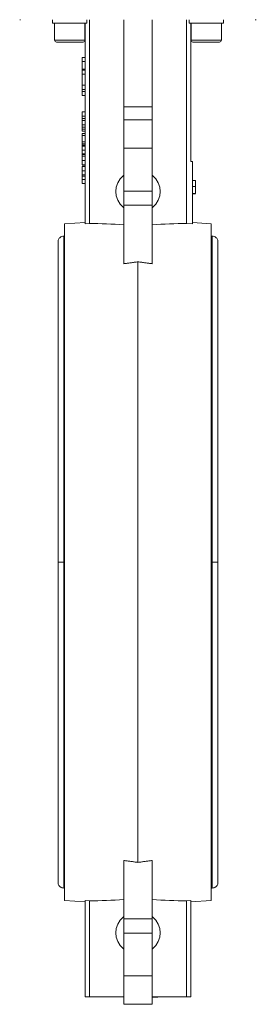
# Model space of a CAD drawing. Header units: millimetres. Extents: x 9 to 1131, y -444 to 1084.
# Tile 19 of 26: x 821 to 946, y 186 to 707. Entities that reach past the tile are written whole.
import ezdxf

# ---------------------------------------------------------------- set-up
doc = ezdxf.new("R2010")
doc.units = ezdxf.units.MM

msp = doc.modelspace()

# ---------------------------------------------------------------- linework, layer by layer
at = {"color": 7, "linetype": 'Continuous', "lineweight": 15}
for p, q in [((838.24, 707.19), (838.24, 705.39)), ((856.33, 705.39), (838.24, 705.39)), ((839.29, 705.39), (839.29, 696.39)), ((855.29, 696.39), (855.29, 705.39)), ((855.35, 705.39), (855.35, 599.26)), ((856.33, 707.19), (856.33, 705.39)), ((857.64, 599.41), (857.64, 707.19)), ((875.85, 707.19), (875.85, 661.05)), ((890.85, 707.19), (890.85, 661.05)), ((909.06, 599.41), (909.06, 707.19)), ((910.36, 707.19), (910.36, 705.39)), ((928.45, 705.39), (910.36, 705.39)), ((911.35, 705.39), (911.35, 632.19)), ((911.41, 705.39), (911.41, 696.39)), ((927.41, 696.39), (927.41, 705.39)), ((928.45, 707.19), (928.45, 705.39)), ((851.35, 695.39), (840.29, 695.39)), ((854.29, 695.39), (851.35, 695.39)), ((921.77, 695.39), (912.41, 695.39)), ((926.41, 695.39), (921.77, 695.39)), ((853.85, 685.19), (853.85, 687.19)), ((855.35, 687.19), (853.85, 687.19)), ((855.35, 685.19), (853.85, 685.19)), ((853.85, 681.11), (853.85, 685.19)), ((855.35, 681.11), (853.85, 681.11)), ((853.85, 680.58), (853.85, 681.11)), ((855.35, 680.58), (853.85, 680.58)), ((853.85, 678.4), (853.85, 680.58)), ((855.35, 678.4), (853.85, 678.4)), ((853.85, 672.54), (853.85, 678.4)), ((853.85, 672.54), (855.35, 672.54)), ((853.85, 670.35), (853.85, 672.54)), ((855.35, 670.35), (853.85, 670.35)), ((853.85, 669.28), (853.85, 670.35)), ((855.35, 669.28), (853.85, 669.28)), ((853.85, 667.19), (853.85, 669.28)), ((855.35, 667.19), (853.85, 667.19)), ((853.85, 658.54), (855.35, 658.54)), ((853.85, 658.54), (853.85, 656.15)), ((890.85, 661.05), (875.85, 661.05)), ((875.85, 661.05), (875.85, 654.19)), ((890.85, 654.19), (890.85, 661.05)), ((853.85, 656.15), (855.35, 656.15)), ((853.85, 654.91), (855.35, 654.91)), ((853.85, 653.96), (855.35, 653.96)), ((853.85, 653.96), (853.85, 651.57)), ((853.85, 651.57), (855.35, 651.57)), ((875.85, 654.19), (890.85, 654.19)), ((875.85, 654.19), (875.85, 639.19)), ((890.85, 654.19), (890.85, 639.19)), ((853.85, 650.33), (855.35, 650.33)), ((853.85, 649.31), (855.35, 649.31)), ((855.35, 648.22), (853.85, 648.22)), ((853.85, 646.96), (853.85, 645.92)), ((853.85, 646.96), (855.35, 646.96)), ((853.85, 645.92), (855.35, 645.92)), ((853.85, 645.92), (853.85, 642.56)), ((853.85, 642.56), (855.35, 642.56)), ((853.85, 642.56), (853.85, 641.58)), ((853.85, 641.58), (855.35, 641.58)), ((853.85, 641.58), (853.85, 640.89)), ((853.85, 640.89), (855.35, 640.89)), ((853.85, 640.32), (855.35, 640.32)), ((853.85, 640.23), (855.35, 640.23)), ((853.85, 638.18), (855.35, 638.18)), ((853.85, 636.19), (855.35, 636.19)), ((853.85, 635.96), (853.85, 635.11)), ((855.35, 635.83), (853.85, 635.83)), ((875.85, 639.19), (890.85, 639.19)), ((875.85, 639.19), (875.85, 616.47)), ((890.85, 639.19), (890.85, 616.47)), ((853.85, 634.94), (855.35, 634.94)), ((853.85, 632.69), (855.35, 632.69)), ((912.15, 632.19), (911.35, 632.19)), ((912.15, 632.19), (912.15, 599.21)), ((853.85, 630.45), (855.35, 630.45)), ((853.85, 629.73), (855.35, 629.73)), ((853.85, 629.55), (855.35, 629.55)), ((853.85, 627.31), (855.35, 627.31)), ((853.85, 625.06), (855.35, 625.06)), ((855.35, 624.39), (853.85, 624.39)), ((853.85, 622.6), (855.35, 622.6)), ((853.85, 620.58), (855.35, 620.58)), ((853.85, 620.49), (855.35, 620.49)), ((912.15, 622.19), (913.65, 622.19)), ((913.65, 618.96), (913.65, 622.19)), ((875.85, 616.47), (890.85, 616.47)), ((875.85, 616.47), (875.85, 609.01)), ((890.85, 616.47), (890.85, 609.01)), ((912.15, 618.96), (913.65, 618.96)), ((912.15, 615.19), (913.65, 615.19)), ((913.65, 615.1), (912.15, 615.1)), ((913.65, 615.19), (913.65, 618.96)), ((875.85, 609.01), (875.85, 578.09)), ((890.85, 609.01), (875.85, 609.01)), ((890.85, 609.01), (890.85, 578.09)), ((855.35, 599.89), (844.6, 599.19)), ((855.35, 599.26), (857.64, 599.41)), ((912.15, 599.21), (909.06, 599.41)), ((922.1, 599.19), (912.15, 599.83)), ((844.6, 241.19), (844.6, 599.19)), ((922.1, 599.19), (922.1, 420.19)), ((844.6, 592.69), (844.1, 592.69)), ((922.6, 592.69), (922.1, 592.69)), ((883.35, 261.3), (883.35, 579.08)), ((922.1, 420.19), (922.1, 241.19)), ((875.85, 262.29), (875.85, 231.37)), ((890.85, 231.37), (890.85, 262.29)), ((844.1, 247.69), (844.6, 247.69)), ((922.1, 247.69), (922.6, 247.69)), ((844.6, 241.19), (855.35, 240.5)), ((857.64, 240.98), (855.35, 241.13)), ((855.35, 190.19), (855.35, 241.13)), ((857.64, 240.98), (857.64, 190.19)), ((911.35, 241.13), (909.06, 240.98)), ((909.06, 190.19), (909.06, 240.98)), ((911.35, 240.5), (922.1, 241.19)), ((911.35, 190.19), (911.35, 241.13)), ((875.85, 231.37), (890.85, 231.37)), ((875.85, 231.37), (875.85, 223.92)), ((890.85, 231.37), (890.85, 223.92)), ((890.85, 223.92), (875.85, 223.92)), ((875.85, 223.92), (875.85, 201.19)), ((890.85, 223.92), (890.85, 201.19)), ((890.85, 201.19), (875.85, 201.19)), ((875.85, 201.19), (875.85, 186.19)), ((890.85, 201.19), (890.85, 186.19)), ((857.64, 190.19), (855.35, 190.19)), ((857.64, 190.19), (875.85, 190.19)), ((890.85, 190.19), (909.06, 190.19)), ((890.85, 189.99), (893.52, 189.99)), ((893.52, 189.99), (893.52, 190.19)), ((893.52, 189.99), (893.53, 189.99)), ((893.53, 189.99), (893.53, 190.19)), ((893.53, 189.99), (893.89, 189.99)), ((893.89, 189.99), (893.89, 190.19)), ((893.91, 189.99), (893.91, 190.19)), ((909.06, 190.19), (911.35, 190.19)), ((875.85, 186.19), (890.85, 186.19))]:
    msp.add_line(p, q, dxfattribs=at)
at = {"color": 8, "linetype": 'Continuous', "lineweight": 15}
for p, q in [((839.29, 696.39), (851.93, 696.39)), ((851.93, 696.39), (855.29, 696.39)), ((911.41, 696.39), (922.11, 696.39)), ((922.11, 696.39), (927.41, 696.39)), ((844.1, 420.19), (844.1, 592.69)), ((922.6, 592.69), (922.6, 420.19)), ((844.1, 247.69), (844.1, 420.19)), ((922.6, 420.19), (922.6, 247.69))]:
    msp.add_line(p, q, dxfattribs=at)
at = {"color": 7, "linetype": 'Continuous', "lineweight": 15}
for centre, start, end in [((840.29, 696.39), 180, 270), ((854.29, 696.39), 270, 0), ((912.41, 696.39), 180, 270), ((926.41, 696.39), 270, 0)]:
    msp.add_arc(centre, 1, start, end, dxfattribs=at)
for centre, major_axis, ratio, start_param, end_param in [((886.8, 616.35), (15.17, 0), 0.823849, 2.376683, 3.906502), ((879.9, 616.35), (15.17, 0), 0.823849, 5.518276, 7.048095), ((856.52, 420.19), (218.21, 0), 0.821318, 1.48211, 1.565667), ((910.18, 420.19), (218.21, 0), 0.821318, 1.575926, 1.659482), ((856.52, 420.19), (218.21, 0), 0.821318, 4.717519, 4.801075), ((910.18, 420.19), (218.21, 0), 0.821318, 4.623703, 4.707259), ((886.8, 224.04), (15.17, 0), 0.823849, 2.376683, 3.906502), ((879.9, 224.04), (15.17, 0), 0.823849, 5.518276, 7.048095)]:
    msp.add_ellipse(centre, major_axis=major_axis, ratio=ratio, start_param=start_param, end_param=end_param, dxfattribs=at)
for points in [[(820.85, 707.23), (821.02, 707.21), (821.18, 707.19), (821.35, 707.19)], [(945.85, 707.23), (945.69, 707.21), (945.52, 707.19), (945.35, 707.19)]]:
    msp.add_open_spline(points, degree=3, dxfattribs=at)
for points, knots in [([(853.85, 656.15), (853.85, 656.08), (853.85, 655.95), (853.85, 655.77), (853.85, 655.6), (853.85, 655.44), (853.85, 655.29), (853.85, 655.15), (853.85, 655.02), (853.85, 654.95), (853.85, 654.91)], [0, 0, 0, 0, 0.157891, 0.306795, 0.445675, 0.574557, 0.694631, 0.805977, 0.907764, 1, 1, 1, 1]), ([(853.85, 654.91), (853.85, 654.81), (853.85, 654.62), (853.85, 654.36), (853.85, 654.11), (853.85, 653.96), (853.85, 653.89)], [0, 0, 0, 0, 0.261213, 0.512048, 0.757793, 1, 1, 1, 1]), ([(853.85, 651.57), (853.85, 651.5), (853.85, 651.38), (853.85, 651.19), (853.85, 651.02), (853.85, 650.86), (853.85, 650.71), (853.85, 650.57), (853.85, 650.45), (853.85, 650.37), (853.85, 650.33)], [0, 0, 0, 0, 0.1578913, 0.306795, 0.4456752, 0.5745567, 0.6946308, 0.8059774, 0.9077641, 1, 1, 1, 1]), ([(853.85, 650.33), (853.85, 650.24), (853.85, 650.05), (853.85, 649.78), (853.85, 649.53), (853.85, 649.39), (853.85, 649.31)], [0, 0, 0, 0, 0.261213, 0.512048, 0.757793, 1, 1, 1, 1]), ([(853.85, 649.31), (853.85, 649.27), (853.85, 649.18), (853.85, 649.05), (853.85, 648.94), (853.85, 648.83), (853.85, 648.73), (853.85, 648.64), (853.85, 648.56), (853.85, 648.49), (853.85, 648.43), (853.85, 648.37), (853.85, 648.32), (853.85, 648.29), (853.85, 648.25), (853.85, 648.23), (853.85, 648.22), (853.85, 648.22), (853.85, 648.22)], [0, 0, 0, 0, 0.056809, 0.113874, 0.170522, 0.227532, 0.285334, 0.343678, 0.403164, 0.464002, 0.525827, 0.589097, 0.653293, 0.719115, 0.786763, 0.855798, 0.926841, 1, 1, 1, 1]), ([(853.85, 640.89), (853.85, 640.8), (853.85, 640.63), (853.85, 640.45), (853.85, 640.36), (853.85, 640.35)], [0, 0, 0, 0, 0.482843, 0.965746, 1, 1, 1, 1]), ([(853.85, 640.23), (853.85, 640.22), (853.85, 640.19), (853.85, 640.13), (853.85, 640.07), (853.85, 639.98), (853.85, 639.89), (853.85, 639.79), (853.85, 639.67), (853.85, 639.54), (853.85, 639.4), (853.85, 639.25), (853.85, 639.09), (853.85, 638.93), (853.85, 638.75), (853.85, 638.57), (853.85, 638.38), (853.85, 638.25), (853.85, 638.18)], [0, 0, 0, 0, 0.071042, 0.139355, 0.204975, 0.268354, 0.330157, 0.390696, 0.450899, 0.510969, 0.570761, 0.629453, 0.688414, 0.747571, 0.808283, 0.870023, 0.933805, 1, 1, 1, 1]), ([(853.85, 638.18), (853.85, 638.09), (853.85, 637.91), (853.85, 637.65), (853.85, 637.4), (853.85, 637.16), (853.85, 636.94), (853.85, 636.74), (853.85, 636.57), (853.85, 636.44), (853.85, 636.33), (853.85, 636.25), (853.85, 636.2), (853.85, 636.2), (853.85, 636.19)], [0, 0, 0, 0, 0.09205, 0.181, 0.269569, 0.357573, 0.443574, 0.526455, 0.607471, 0.688399, 0.767864, 0.845538, 0.922533, 1, 1, 1, 1]), ([(853.85, 636.19), (853.85, 636.19), (853.85, 636.06), (853.85, 635.92), (853.85, 635.84), (853.85, 635.83), (853.85, 635.83)], [0, 0, 0, 0, 0.007067, 0.44011, 0.882668, 1, 1, 1, 1]), ([(853.85, 634.94), (853.85, 634.94), (853.85, 634.93), (853.85, 634.92), (853.85, 634.9), (853.85, 634.88), (853.85, 634.84), (853.85, 634.8), (853.85, 634.75), (853.85, 634.69), (853.85, 634.62), (853.85, 634.55), (853.85, 634.46), (853.85, 634.38), (853.85, 634.28), (853.85, 634.18), (853.85, 634.06), (853.85, 633.94), (853.85, 633.81), (853.85, 633.68), (853.85, 633.53), (853.85, 633.38), (853.85, 633.22), (853.85, 633.05), (853.85, 632.87), (853.85, 632.75), (853.85, 632.69)], [0, 0, 0, 0, 0.063113, 0.123612, 0.18097, 0.235256, 0.287095, 0.336024, 0.382374, 0.426325, 0.468201, 0.508239, 0.546617, 0.583488, 0.619002, 0.65359, 0.687163, 0.720428, 0.753235, 0.786265, 0.819508, 0.853548, 0.888311, 0.923997, 0.961351, 1, 1, 1, 1]), ([(853.85, 632.69), (853.85, 632.6), (853.85, 632.43), (853.85, 632.17), (853.85, 631.93), (853.85, 631.7), (853.85, 631.49), (853.85, 631.3), (853.85, 631.14), (853.85, 631), (853.85, 630.88), (853.85, 630.78), (853.85, 630.68), (853.85, 630.61), (853.85, 630.56), (853.85, 630.54), (853.85, 630.51), (853.85, 630.49), (853.85, 630.47), (853.85, 630.46), (853.85, 630.45), (853.85, 630.45), (853.85, 630.45)], [0, 0, 0, 0, 0.056725, 0.111439, 0.164371, 0.21644, 0.267394, 0.317343, 0.367257, 0.418163, 0.471358, 0.52792, 0.588017, 0.652172, 0.686383, 0.72325, 0.762597, 0.804726, 0.849443, 0.896709, 0.946889, 1, 1, 1, 1]), ([(853.85, 629.55), (853.85, 629.55), (853.85, 629.55), (853.85, 629.54), (853.85, 629.52), (853.85, 629.49), (853.85, 629.46), (853.85, 629.41), (853.85, 629.36), (853.85, 629.3), (853.85, 629.24), (853.85, 629.16), (853.85, 629.08), (853.85, 628.99), (853.85, 628.89), (853.85, 628.79), (853.85, 628.68), (853.85, 628.56), (853.85, 628.43), (853.85, 628.29), (853.85, 628.15), (853.85, 627.99), (853.85, 627.83), (853.85, 627.67), (853.85, 627.49), (853.85, 627.37), (853.85, 627.31)], [0, 0, 0, 0, 0.063113, 0.123612, 0.18097, 0.235256, 0.287095, 0.336024, 0.382374, 0.426325, 0.468201, 0.508239, 0.546617, 0.583488, 0.619002, 0.65359, 0.687163, 0.720428, 0.753235, 0.786265, 0.819508, 0.853548, 0.888311, 0.923997, 0.961351, 1, 1, 1, 1]), ([(853.85, 627.31), (853.85, 627.22), (853.85, 627.04), (853.85, 626.78), (853.85, 626.54), (853.85, 626.31), (853.85, 626.11), (853.85, 625.92), (853.85, 625.76), (853.85, 625.62), (853.85, 625.5), (853.85, 625.39), (853.85, 625.3), (853.85, 625.23), (853.85, 625.18), (853.85, 625.15), (853.85, 625.12), (853.85, 625.1), (853.85, 625.08), (853.85, 625.07), (853.85, 625.07), (853.85, 625.07), (853.85, 625.06)], [0, 0, 0, 0, 0.056725, 0.111439, 0.164371, 0.21644, 0.267394, 0.317343, 0.367257, 0.418163, 0.471358, 0.52792, 0.588017, 0.652172, 0.686383, 0.72325, 0.762597, 0.804726, 0.849443, 0.896709, 0.946889, 1, 1, 1, 1]), ([(853.85, 625.15), (853.85, 625.15), (853.85, 625.15), (853.85, 625.14), (853.85, 625.13), (853.85, 625.11), (853.85, 625.08), (853.85, 625.05), (853.85, 625.01), (853.85, 624.97), (853.85, 624.91), (853.85, 624.86), (853.85, 624.8), (853.85, 624.73), (853.85, 624.65), (853.85, 624.57), (853.85, 624.49), (853.85, 624.42), (853.85, 624.39)], [0, 0, 0, 0, 0.080028, 0.157825, 0.232559, 0.30472, 0.374369, 0.44157, 0.506039, 0.568678, 0.628697, 0.687073, 0.743221, 0.797558, 0.850225, 0.90138, 0.95107, 1, 1, 1, 1]), ([(853.85, 624.39), (853.85, 624.34), (853.85, 624.22), (853.85, 624.03), (853.85, 623.83), (853.85, 623.61), (853.85, 623.38), (853.85, 623.13), (853.85, 622.87), (853.85, 622.69), (853.85, 622.6)], [0, 0, 0, 0, 0.125625, 0.247619, 0.368528, 0.488104, 0.609878, 0.735382, 0.864448, 1, 1, 1, 1]), ([(853.85, 622.6), (853.85, 622.53), (853.85, 622.4), (853.85, 622.2), (853.85, 622.01), (853.85, 621.83), (853.85, 621.67), (853.85, 621.51), (853.85, 621.36), (853.85, 621.22), (853.85, 621.09), (853.85, 620.98), (853.85, 620.88), (853.85, 620.79), (853.85, 620.71), (853.85, 620.65), (853.85, 620.61), (853.85, 620.59), (853.85, 620.58)], [0, 0, 0, 0, 0.068499, 0.134572, 0.198208, 0.259784, 0.319951, 0.379508, 0.438814, 0.498497, 0.558182, 0.617438, 0.677522, 0.737959, 0.80033, 0.86409, 0.930622, 1, 1, 1, 1]), ([(844.1, 592.69), (843.76, 592.66), (843.2, 592.61), (842.51, 592.26), (841.98, 591.85), (841.52, 591.29), (841.21, 590.61), (841.07, 589.86), (841.13, 589.36), (841.16, 589.11)], [0, 0, 0, 0, 0.195428, 0.311032, 0.437709, 0.57356, 0.7154, 0.859048, 1, 1, 1, 1]), ([(841.15, 589.07), (841.15, 589.03), (841.13, 588.95), (841.12, 587.89), (841.11, 586.27), (841.11, 584.22), (841.1, 581.91), (841.1, 579.48), (841.1, 577.03), (841.1, 574.65), (841.1, 572.29), (841.1, 568.68), (841.1, 563.27), (841.1, 555.53), (841.1, 546.82), (841.1, 537.87), (841.1, 528.98), (841.1, 520.32), (841.1, 511.25), (841.1, 501.88), (841.1, 494.33), (841.1, 488.86), (841.1, 485.52), (841.1, 482.2), (841.1, 478.92), (841.1, 475.57), (841.1, 471.88), (841.1, 467.3), (841.1, 461.61), (841.1, 454.76), (841.1, 447.07), (841.1, 438.65), (841.1, 429.6), (841.1, 423.38), (841.1, 420.19)], [0, 0, 0, 0, 0.038834, 0.081227, 0.120324, 0.156093, 0.188533, 0.217664, 0.243523, 0.266156, 0.286105, 0.305918, 0.356318, 0.407759, 0.459834, 0.511978, 0.553571, 0.59509, 0.636648, 0.678092, 0.718632, 0.732643, 0.746408, 0.759931, 0.773215, 0.786264, 0.800345, 0.81734, 0.840632, 0.867331, 0.897052, 0.92937, 0.96384, 1, 1, 1, 1]), ([(925.54, 589.11), (925.57, 589.36), (925.64, 589.86), (925.49, 590.61), (925.18, 591.29), (924.73, 591.85), (924.2, 592.26), (923.5, 592.61), (922.95, 592.66), (922.6, 592.69)], [0, 0, 0, 0, 0.1409523, 0.2846002, 0.4264398, 0.5622915, 0.6889679, 0.8045723, 1, 1, 1, 1]), ([(925.6, 420.19), (925.6, 423.31), (925.6, 429.34), (925.6, 437.97), (925.6, 445.76), (925.6, 452.58), (925.6, 458.37), (925.6, 465.56), (925.6, 474.48), (925.6, 485.85), (925.6, 497.51), (925.6, 509.24), (925.6, 520.42), (925.6, 530.28), (925.6, 538.87), (925.6, 546.2), (925.6, 552.8), (925.6, 558.64), (925.6, 563.12), (925.6, 566.67), (925.6, 569.67), (925.6, 572.86), (925.6, 576.15), (925.6, 579.19), (925.59, 581.93), (925.59, 584.3), (925.58, 586.34), (925.57, 587.91), (925.56, 588.94), (925.55, 589.03), (925.55, 589.08)], [0, 0, 0, 0, 0.035363, 0.068239, 0.098081, 0.12438, 0.146676, 0.165195, 0.208214, 0.252148, 0.302798, 0.353625, 0.404408, 0.455392, 0.496208, 0.536553, 0.575231, 0.611957, 0.646812, 0.666676, 0.689925, 0.716637, 0.746885, 0.780737, 0.81174, 0.845301, 0.881424, 0.920093, 0.961269, 1, 1, 1, 1]), ([(875.85, 578.09), (876.45, 578.18), (877.67, 578.34), (879.52, 578.59), (881.42, 578.84), (882.7, 579), (883.35, 579.08)], [0, 0, 0, 0, 0.24061, 0.487477, 0.740605, 1, 1, 1, 1]), ([(883.35, 579.08), (884, 579), (885.28, 578.84), (887.18, 578.59), (889.03, 578.34), (890.25, 578.18), (890.85, 578.09)], [0, 0, 0, 0, 0.259395, 0.512523, 0.75939, 1, 1, 1, 1]), ([(841.1, 420.19), (841.1, 417.07), (841.1, 411.05), (841.1, 402.42), (841.1, 394.62), (841.1, 387.8), (841.1, 382.01), (841.1, 374.83), (841.1, 365.91), (841.1, 354.53), (841.1, 342.87), (841.1, 331.15), (841.1, 319.97), (841.1, 310.1), (841.1, 301.51), (841.1, 294.19), (841.1, 287.59), (841.1, 281.75), (841.1, 277.27), (841.1, 273.71), (841.1, 270.72), (841.1, 267.53), (841.1, 264.24), (841.11, 261.19), (841.11, 258.46), (841.11, 256.09), (841.12, 254.05), (841.13, 252.47), (841.14, 251.44), (841.15, 251.35), (841.16, 251.31)], [0, 0, 0, 0, 0.035363, 0.068239, 0.098081, 0.12438, 0.146676, 0.165195, 0.208214, 0.252148, 0.302798, 0.353625, 0.404408, 0.455392, 0.496208, 0.536553, 0.575231, 0.611957, 0.646812, 0.666676, 0.689925, 0.716637, 0.746885, 0.780737, 0.81174, 0.845301, 0.881424, 0.920093, 0.961269, 1, 1, 1, 1]), ([(925.55, 251.32), (925.55, 251.36), (925.57, 251.44), (925.58, 252.5), (925.59, 254.12), (925.6, 256.17), (925.6, 258.48), (925.6, 260.91), (925.6, 263.36), (925.6, 265.74), (925.6, 268.09), (925.6, 271.71), (925.6, 277.11), (925.6, 284.85), (925.6, 293.57), (925.6, 302.51), (925.6, 311.41), (925.6, 320.07), (925.6, 329.13), (925.6, 338.51), (925.6, 346.05), (925.6, 351.53), (925.6, 354.87), (925.6, 358.18), (925.6, 361.47), (925.6, 364.82), (925.6, 368.51), (925.6, 373.09), (925.6, 378.78), (925.6, 385.62), (925.6, 393.31), (925.6, 401.74), (925.6, 410.78), (925.6, 417.01), (925.6, 420.19)], [0, 0, 0, 0, 0.038834, 0.081227, 0.120324, 0.156093, 0.188533, 0.217664, 0.243523, 0.266156, 0.286105, 0.305918, 0.356318, 0.407759, 0.459834, 0.511978, 0.553571, 0.59509, 0.636648, 0.678092, 0.718632, 0.732643, 0.746408, 0.759931, 0.773215, 0.786264, 0.800345, 0.81734, 0.840632, 0.867331, 0.897052, 0.92937, 0.96384, 1, 1, 1, 1]), ([(883.35, 261.3), (882.7, 261.39), (881.42, 261.55), (879.52, 261.8), (877.67, 262.04), (876.45, 262.21), (875.85, 262.29)], [0, 0, 0, 0, 0.259395, 0.512523, 0.75939, 1, 1, 1, 1]), ([(890.85, 262.29), (890.25, 262.21), (889.03, 262.04), (887.18, 261.8), (885.28, 261.55), (884, 261.39), (883.35, 261.3)], [0, 0, 0, 0, 0.24061, 0.487477, 0.740605, 1, 1, 1, 1]), ([(841.16, 251.27), (841.13, 251.03), (841.07, 250.53), (841.21, 249.78), (841.52, 249.1), (841.98, 248.54), (842.51, 248.13), (843.2, 247.78), (843.76, 247.73), (844.1, 247.69)], [0, 0, 0, 0, 0.140952, 0.2846, 0.42644, 0.562291, 0.688968, 0.804572, 1, 1, 1, 1]), ([(922.6, 247.69), (922.95, 247.73), (923.5, 247.78), (924.2, 248.13), (924.73, 248.54), (925.18, 249.1), (925.49, 249.78), (925.64, 250.53), (925.57, 251.03), (925.54, 251.27)], [0, 0, 0, 0, 0.195428, 0.311032, 0.437709, 0.57356, 0.7154, 0.859048, 1, 1, 1, 1])]:
    msp.add_open_spline(points, degree=3, knots=knots, dxfattribs=at)
at = {"color": 8, "linetype": 'Continuous', "lineweight": 15}
for points in [[(844.1, 420.19), (843.86, 420.19), (843.34, 420.19), (842.48, 420.19), (841.63, 420.19), (841.11, 420.19), (841.16, 420.19), (841.17, 420.19)], [(922.6, 420.19), (922.84, 420.19), (923.36, 420.19), (924.23, 420.19), (925.07, 420.19), (925.59, 420.19), (925.54, 420.19), (925.53, 420.19)]]:
    msp.add_open_spline(points, degree=3, knots=[0, 0, 0, 0, 0.15228, 0.331254, 0.587016, 0.867453, 1, 1, 1, 1], dxfattribs=at)

doc.saveas('drawing.dxf')
